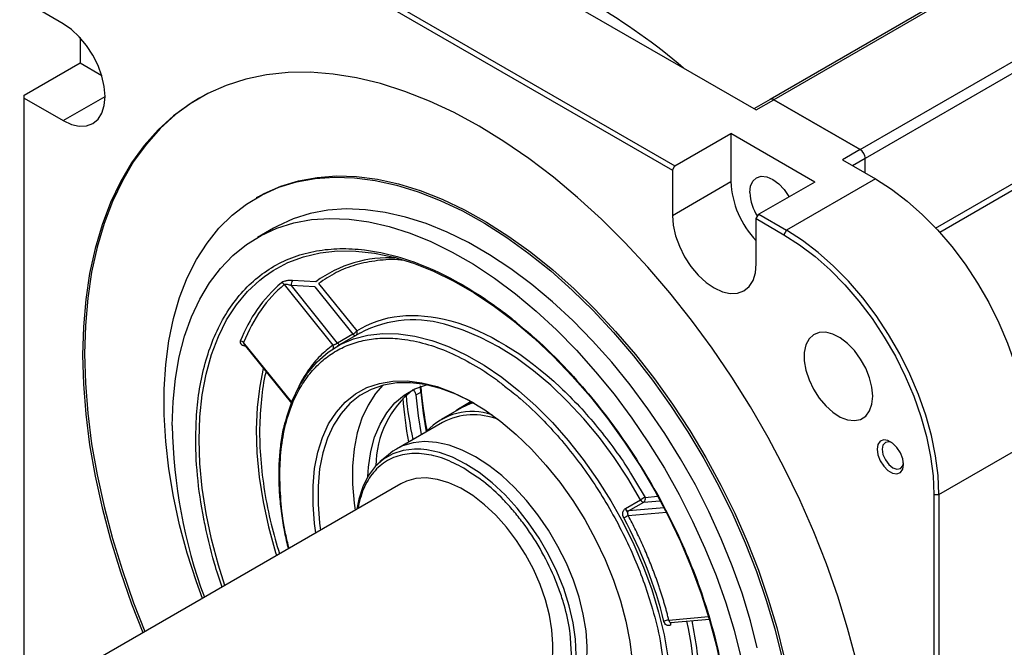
# Model space of a CAD drawing. Header units: millimetres. Extents: x 32176 to 33726, y 9839 to 10942.
# Tile 41 of 44: x 33319 to 33456, y 10739 to 10827. Entities that reach past the tile are written whole.
import ezdxf

# ---------------------------------------------------------------- set-up
doc = ezdxf.new("R2010")
doc.units = ezdxf.units.MM

msp = doc.modelspace()

# ---------------------------------------------------------------- linework, layer by layer
at = {"color": 7, "linetype": 'Continuous', "lineweight": 25}
for p, q in [((33493.26, 10856.12), (33423.25, 10815.71)), ((33493.76, 10856.07), (33423.75, 10815.66)), ((33435.77, 10808.72), (33505.78, 10849.13)), ((33506.48, 10847.91), (33436.48, 10807.49)), ((33340.67, 10846.48), (33409.99, 10806.46)), ((33340.31, 10845.87), (33409.64, 10805.85)), ((33369.66, 10844.03), (33421.28, 10814.23)), ((33446.27, 10797.81), (33506.48, 10832.57)), ((33506.75, 10831.77), (33446.84, 10797.19)), ((33324.89, 10826.22), (33319.45, 10829.36)), ((33327.23, 10824.3), (33327.23, 10820.78)), ((33319.45, 10816.29), (33327.23, 10820.78)), ((33327.23, 10820.78), (33330.25, 10819.04)), ((33319.45, 10815.89), (33319.45, 10816.29)), ((33319.45, 10815.89), (33324.89, 10812.75)), ((33319.45, 10735.83), (33319.45, 10815.89)), ((33324.89, 10812.75), (33330.72, 10816.12)), ((33423.25, 10815.71), (33420.99, 10814.4)), ((33421.28, 10814.23), (33423.75, 10815.66)), ((33435.77, 10808.72), (33423.75, 10815.66)), ((33423.75, 10815.66), (33435.77, 10808.72)), ((33409.99, 10806.46), (33417.77, 10810.95)), ((33429.44, 10804.21), (33417.77, 10810.95)), ((33417.77, 10810.95), (33417.77, 10804.26)), ((33435.77, 10808.72), (33433.3, 10807.29)), ((33433.3, 10807.29), (33437.9, 10804.64)), ((33436.48, 10807.49), (33434.71, 10806.47)), ((33436.48, 10805.45), (33436.48, 10807.49)), ((33436.48, 10805.45), (33436.48, 10807.49)), ((33409.64, 10805.85), (33409.99, 10806.46)), ((33409.64, 10805.85), (33409.64, 10799.57)), ((33409.64, 10799.57), (33417.77, 10804.26)), ((33429.44, 10804.21), (33421.66, 10799.72)), ((33437.9, 10804.64), (33425.52, 10797.49)), ((33352.03, 10802.15), (33351.74, 10801.99)), ((33421.31, 10799.11), (33421.66, 10799.72)), ((33421.31, 10799.11), (33425.17, 10796.88)), ((33421.31, 10792.83), (33421.31, 10799.11)), ((33421.66, 10799.72), (33425.52, 10797.49)), ((33354.17, 10797.79), (33351.91, 10796.48)), ((33425.52, 10797.49), (33425.17, 10796.88)), ((33360.02, 10790.34), (33356.78, 10790.51)), ((33355.64, 10789.94), (33362.41, 10781.52)), ((33359.89, 10789.62), (33356.65, 10789.79)), ((33363.07, 10781.8), (33356.65, 10789.79)), ((33359.89, 10789.62), (33365.2, 10783.03)), ((33360.42, 10790.08), (33365.73, 10783.48)), ((33366.18, 10783.19), (33363, 10781.35)), ((33365.2, 10783.03), (33363.07, 10781.8)), ((33356.68, 10773.56), (33349.98, 10781.89)), ((33350.08, 10781.61), (33356.64, 10773.46)), ((33374, 10774.6), (33374.64, 10774.97)), ((33380.29, 10772.8), (33377.46, 10771.16)), ((33381.66, 10773.65), (33380.26, 10772.84)), ((33377.68, 10770.77), (33371.25, 10767.06)), ((33446.73, 10760.75), (33459.11, 10767.89)), ((33370.13, 10766.27), (33368.96, 10765.26)), ((33381.62, 10763.71), (33380.62, 10764.4)), ((33371.87, 10762.22), (33318.84, 10731.61)), ((33404.38, 10762.78), (33405.84, 10760.33)), ((33405.84, 10760.33), (33407.58, 10760.48)), ((33446.03, 10760.75), (33446.73, 10760.75)), ((33446.03, 10760.75), (33446.03, 10680.7)), ((33446.73, 10760.75), (33446.73, 10680.7)), ((33403.11, 10758.77), (33405.23, 10759.99)), ((33403.47, 10758.07), (33403.11, 10758.75)), ((33403.54, 10758.44), (33405.66, 10759.67)), ((33408.49, 10758.88), (33403.54, 10758.44)), ((33405.66, 10759.67), (33407.89, 10759.87)), ((33403.5, 10757.79), (33408.81, 10758.27)), ((33414.69, 10743.71), (33409.16, 10743.22)), ((33409.38, 10742.91), (33414.79, 10743.39)), ((33409.4, 10742.58), (33409.39, 10742.57))]:
    msp.add_line(p, q, dxfattribs=at)
at = {"color": 7, "linetype": 'Continuous', "lineweight": 25, "flags": 128}
for points in [[(33324.89, 10812.75), (33326.03, 10812.22), (33327.12, 10811.97), (33328.13, 10812.01), (33329.02, 10812.34), (33329.74, 10812.94), (33330.28, 10813.8), (33330.61, 10814.87), (33330.72, 10816.12), (33330.61, 10817.5), (33330.28, 10818.95), (33329.74, 10820.43), (33329.02, 10821.87), (33328.13, 10823.22), (33327.12, 10824.42), (33326.03, 10825.43), (33324.89, 10826.22)], [(33435.2, 10737.69), (33434.02, 10742.13), (33432.65, 10746.6), (33431.07, 10751.07), (33429.31, 10755.54), (33427.36, 10759.97), (33425.24, 10764.36), (33422.95, 10768.68), (33420.5, 10772.92), (33417.9, 10777.07), (33415.16, 10781.1), (33412.29, 10785.01), (33409.31, 10788.77), (33406.22, 10792.36), (33403.04, 10795.79), (33399.78, 10799.03), (33396.46, 10802.06), (33393.08, 10804.89), (33389.65, 10807.49), (33386.2, 10809.86), (33382.74, 10811.98), (33379.28, 10813.86), (33375.83, 10815.47), (33372.41, 10816.82), (33369.02, 10817.9), (33365.7, 10818.7), (33362.44, 10819.23), (33359.26, 10819.48), (33356.17, 10819.44), (33353.19, 10819.13), (33350.32, 10818.53), (33347.58, 10817.66), (33344.99, 10816.52), (33342.54, 10815.1), (33340.24, 10813.42), (33338.12, 10811.49), (33336.17, 10809.3), (33334.41, 10806.88), (33332.84, 10804.22), (33331.46, 10801.34), (33330.29, 10798.26), (33329.32, 10794.97), (33328.56, 10791.5), (33328.02, 10787.86), (33327.7, 10784.07), (33327.59, 10780.13), (33327.7, 10776.07), (33328.02, 10771.9), (33328.56, 10767.63), (33329.32, 10763.29), (33330.29, 10758.89), (33331.46, 10754.45), (33332.84, 10749.98), (33334.41, 10745.51), (33335.98, 10741.51)], [(33343.89, 10815.93), (33342.82, 10815.26), (33340.53, 10813.59), (33338.4, 10811.65), (33336.46, 10809.47), (33334.69, 10807.04), (33333.12, 10804.38), (33331.74, 10801.51), (33330.57, 10798.42), (33329.6, 10795.13), (33328.85, 10791.67), (33328.3, 10788.03), (33327.98, 10784.23), (33327.87, 10780.3), (33327.98, 10776.23), (33328.3, 10772.06), (33328.85, 10767.8), (33329.6, 10763.46), (33330.57, 10759.06), (33331.74, 10754.61), (33333.12, 10750.15), (33334.69, 10745.67), (33336.27, 10741.67)], [(33344.25, 10746.28), (33343.44, 10748.56), (33342.16, 10752.55), (33341.09, 10756.52), (33340.23, 10760.45), (33339.58, 10764.32), (33339.15, 10768.11), (33338.93, 10771.8), (33338.93, 10775.37), (33339.15, 10778.81), (33339.58, 10782.1), (33340.23, 10785.21), (33341.09, 10788.15), (33342.16, 10790.88), (33343.44, 10793.41), (33344.9, 10795.71), (33346.56, 10797.77), (33348.4, 10799.58), (33350.4, 10801.14), (33352.57, 10802.44), (33354.89, 10803.47), (33357.35, 10804.22), (33359.93, 10804.69), (33362.63, 10804.89), (33365.43, 10804.8), (33368.31, 10804.43), (33371.27, 10803.78), (33374.28, 10802.85), (33377.34, 10801.65), (33380.42, 10800.19), (33383.51, 10798.46), (33386.6, 10796.49), (33389.68, 10794.28), (33392.71, 10791.84), (33395.7, 10789.18), (33398.62, 10786.31), (33401.46, 10783.26), (33404.21, 10780.03), (33406.86, 10776.65), (33409.38, 10773.12), (33411.77, 10769.47), (33414.01, 10765.72), (33416.1, 10761.88), (33418.03, 10757.97), (33419.77, 10754.01), (33421.34, 10750.02), (33422.71, 10746.03), (33423.88, 10742.05), (33424.85, 10738.09)], [(33352.03, 10802.15), (33352.86, 10802.6), (33355.17, 10803.63), (33357.63, 10804.38), (33360.22, 10804.86), (33362.91, 10805.05), (33365.71, 10804.96), (33368.6, 10804.59), (33371.55, 10803.94), (33374.57, 10803.01), (33377.62, 10801.81), (33380.7, 10800.35), (33383.8, 10798.63), (33386.89, 10796.65), (33389.96, 10794.44), (33392.99, 10792), (33395.98, 10789.34), (33398.9, 10786.48), (33401.75, 10783.42), (33404.5, 10780.2), (33407.14, 10776.81), (33409.66, 10773.29), (33412.05, 10769.64), (33414.3, 10765.88), (33416.39, 10762.04), (33418.31, 10758.13), (33420.06, 10754.17), (33421.62, 10750.19), (33422.99, 10746.19), (33424.16, 10742.21), (33425.13, 10738.26)], [(33420.42, 10802.73), (33420.53, 10803.62), (33420.85, 10804.32), (33421.35, 10804.79), (33422.01, 10805), (33422.78, 10804.92), (33423.6, 10804.57), (33424.43, 10803.97), (33425.19, 10803.16), (33425.85, 10802.2), (33425.88, 10802.16)], [(33437.9, 10804.64), (33440.11, 10803.22), (33442.31, 10801.56), (33444.45, 10799.65), (33446.52, 10797.54), (33448.5, 10795.23), (33450.36, 10792.76), (33452.09, 10790.15), (33453.66, 10787.43), (33455.06, 10784.63), (33456.27, 10781.78), (33457.27, 10778.92), (33458.07, 10776.06), (33458.64, 10773.25), (33458.99, 10770.52), (33459.11, 10767.89)], [(33421.44, 10739.4), (33420.49, 10743.17), (33419.33, 10746.98), (33417.98, 10750.79), (33416.44, 10754.58), (33414.73, 10758.35), (33412.84, 10762.06), (33410.79, 10765.7), (33408.59, 10769.24), (33406.25, 10772.67), (33403.79, 10775.97), (33401.22, 10779.13), (33398.55, 10782.12), (33395.79, 10784.93), (33392.96, 10787.54), (33390.08, 10789.94), (33387.16, 10792.13), (33384.22, 10794.07), (33381.27, 10795.78), (33378.32, 10797.23), (33375.4, 10798.42), (33372.52, 10799.34), (33369.69, 10799.99), (33366.94, 10800.36), (33364.26, 10800.46), (33361.69, 10800.28), (33359.23, 10799.82), (33356.89, 10799.08), (33354.69, 10798.08), (33354.17, 10797.79)], [(33340.07, 10770.32), (33340.17, 10773.66), (33340.5, 10776.86), (33341.03, 10779.9), (33341.78, 10782.77), (33342.73, 10785.45), (33343.89, 10787.92), (33345.24, 10790.17), (33346.78, 10792.19), (33348.49, 10793.97), (33350.38, 10795.5), (33352.43, 10796.77), (33354.63, 10797.78), (33356.96, 10798.51), (33359.43, 10798.97), (33362, 10799.15), (33364.67, 10799.06), (33367.43, 10798.68), (33370.26, 10798.03), (33373.14, 10797.11), (33376.06, 10795.92), (33379, 10794.47), (33381.95, 10792.77), (33384.9, 10790.82), (33387.82, 10788.64), (33390.7, 10786.23), (33393.53, 10783.62), (33396.28, 10780.81), (33398.96, 10777.82), (33401.53, 10774.67), (33403.99, 10771.36), (33406.33, 10767.93), (33408.53, 10764.39), (33410.58, 10760.75), (33412.46, 10757.04), (33414.18, 10753.28), (33415.72, 10749.48), (33417.07, 10745.67), (33418.22, 10741.87), (33419.18, 10738.09)], [(33409.64, 10799.57), (33409.75, 10798.19), (33410.08, 10796.74), (33410.62, 10795.26), (33411.35, 10793.82), (33412.23, 10792.47), (33413.24, 10791.27), (33414.33, 10790.25), (33415.47, 10789.47), (33416.61, 10788.94), (33417.7, 10788.69), (33418.71, 10788.73), (33419.6, 10789.06), (33420.32, 10789.66), (33420.86, 10790.51), (33421.19, 10791.58), (33421.31, 10792.83)], [(33446.73, 10760.75), (33446.62, 10763.38), (33446.27, 10766.11), (33445.7, 10768.92), (33444.9, 10771.77), (33443.89, 10774.64), (33442.68, 10777.49), (33441.29, 10780.29), (33439.72, 10783.01), (33437.99, 10785.62), (33436.13, 10788.09), (33434.15, 10790.39), (33432.08, 10792.51), (33429.93, 10794.41), (33427.74, 10796.08), (33425.52, 10797.49)], [(33425.17, 10796.88), (33427.35, 10795.49), (33429.5, 10793.85), (33431.61, 10791.98), (33433.65, 10789.9), (33435.6, 10787.63), (33437.43, 10785.2), (33439.13, 10782.64), (33440.67, 10779.96), (33442.04, 10777.21), (33443.23, 10774.41), (33444.22, 10771.59), (33445.01, 10768.78), (33445.57, 10766.02), (33445.91, 10763.33), (33446.03, 10760.75)], [(33352.89, 10791.08), (33354.1, 10791.91), (33356.14, 10793), (33358.31, 10793.82), (33360.62, 10794.36), (33363.05, 10794.62), (33365.58, 10794.61), (33368.2, 10794.32), (33370.89, 10793.75), (33373.64, 10792.9), (33376.42, 10791.79), (33379.24, 10790.41), (33382.06, 10788.78), (33384.88, 10786.91), (33387.66, 10784.8), (33390.41, 10782.47), (33393.1, 10779.94), (33395.72, 10777.21), (33398.25, 10774.3), (33400.68, 10771.24), (33402.99, 10768.03), (33405.16, 10764.7), (33407.2, 10761.26), (33409.07, 10757.75), (33410.79, 10754.17), (33412.32, 10750.54), (33413.67, 10746.9), (33414.82, 10743.26), (33415.78, 10739.64), (33416.52, 10736.07)], [(33347.36, 10748.07), (33346.48, 10750.91), (33345.52, 10754.53), (33344.78, 10758.1), (33344.24, 10761.61), (33343.91, 10765.04), (33343.81, 10768.35), (33343.91, 10771.55), (33344.24, 10774.6), (33344.78, 10777.49), (33345.52, 10780.2), (33346.48, 10782.72), (33347.63, 10785.02), (33348.98, 10787.11), (33350.51, 10788.96), (33352.23, 10790.56), (33352.89, 10791.08)], [(33405.23, 10759.99), (33403.46, 10762.99), (33401.54, 10765.88), (33399.49, 10768.64), (33397.33, 10771.25), (33395.07, 10773.68), (33392.73, 10775.92), (33390.33, 10777.94), (33387.89, 10779.73), (33385.43, 10781.28), (33382.97, 10782.57), (33380.53, 10783.6), (33378.7, 10784.19)], [(33355.82, 10770.8), (33356, 10771.52), (33356.76, 10773.77), (33357.72, 10775.81), (33358.88, 10777.62), (33360.22, 10779.2), (33361.74, 10780.53), (33363.43, 10781.59), (33365.27, 10782.38), (33367.25, 10782.9), (33369.35, 10783.14), (33371.55, 10783.09), (33373.83, 10782.76), (33376.19, 10782.15), (33376.61, 10782.01)], [(33376.61, 10782.01), (33378.59, 10781.27), (33381.02, 10780.12), (33383.47, 10778.71), (33385.9, 10777.05), (33388.3, 10775.16), (33390.66, 10773.05), (33392.95, 10770.74), (33395.15, 10768.24), (33397.24, 10765.59), (33399.22, 10762.79), (33401.06, 10759.87), (33402.75, 10756.86), (33404.27, 10753.77), (33405.62, 10750.64), (33406.77, 10747.49), (33407.73, 10744.34), (33408.49, 10741.22), (33409.03, 10738.16), (33409.36, 10735.17), (33409.47, 10732.29)], [(33437.51, 10774.41), (33437.4, 10775.66), (33437.07, 10776.98), (33436.54, 10778.31), (33435.83, 10779.58), (33434.98, 10780.75), (33434.02, 10781.74), (33433, 10782.52), (33431.97, 10783.05), (33430.97, 10783.31), (33430.06, 10783.27), (33429.28, 10782.96), (33428.65, 10782.37), (33428.22, 10781.54), (33428, 10780.5), (33428, 10779.31), (33428.22, 10778.02), (33428.65, 10776.69), (33429.28, 10775.38), (33430.06, 10774.15), (33430.97, 10773.07), (33431.97, 10772.17), (33433, 10771.51), (33434.02, 10771.12), (33434.98, 10771.01), (33435.83, 10771.18), (33436.54, 10771.64), (33437.07, 10772.35), (33437.4, 10773.29), (33437.51, 10774.41)], [(33352.72, 10778.28), (33352.23, 10775.82), (33351.87, 10772.87), (33351.74, 10769.76), (33351.84, 10766.51), (33352.16, 10763.16), (33352.7, 10759.72), (33353.46, 10756.22), (33354.43, 10752.67), (33354.55, 10752.29)], [(33360.05, 10755.4), (33359.87, 10756.68), (33359.65, 10759.36), (33359.65, 10761.93), (33359.87, 10764.35), (33360.31, 10766.61), (33360.96, 10768.68), (33361.82, 10770.55), (33362.89, 10772.19), (33364.14, 10773.58), (33365.56, 10774.72), (33367.15, 10775.6), (33368.89, 10776.19), (33370.76, 10776.51), (33372.73, 10776.54), (33374.8, 10776.28), (33376.94, 10775.74), (33379.12, 10774.92), (33381.34, 10773.84), (33383.56, 10772.49), (33385.76, 10770.9), (33387.93, 10769.08), (33390.03, 10767.05), (33392.05, 10764.82), (33393.98, 10762.43), (33395.78, 10759.9), (33397.44, 10757.24), (33398.96, 10754.49), (33400.3, 10751.67), (33401.45, 10748.81), (33402.42, 10745.94), (33403.18, 10743.1), (33403.72, 10740.3), (33404.06, 10737.57)], [(33382.07, 10773.42), (33381.7, 10773.63), (33379.52, 10774.7), (33377.37, 10775.5), (33375.26, 10776.03), (33373.23, 10776.28), (33371.29, 10776.26), (33369.45, 10775.95), (33367.74, 10775.36), (33366.18, 10774.5), (33364.77, 10773.38), (33363.54, 10772), (33362.5, 10770.39), (33361.65, 10768.56), (33361, 10766.52), (33360.57, 10764.29), (33360.35, 10761.91), (33360.35, 10759.38), (33360.57, 10756.75), (33360.7, 10755.78)], [(33369.34, 10775.92), (33368.35, 10774.78), (33367.3, 10773.17), (33366.46, 10771.33), (33365.81, 10769.29), (33365.38, 10767.07), (33365.16, 10764.68), (33365.16, 10762.16), (33365.38, 10759.52), (33365.51, 10758.55)], [(33367.28, 10763.25), (33367.36, 10764.54), (33367.69, 10766.72), (33368.22, 10768.72), (33368.97, 10770.52), (33369.91, 10772.11), (33371.04, 10773.47), (33372.34, 10774.57), (33373.81, 10775.42), (33375.42, 10776), (33375.43, 10776)], [(33374.76, 10769.09), (33374.33, 10771.67), (33374, 10774.6)], [(33374.64, 10774.97), (33374.96, 10772.03), (33375.4, 10769.43)], [(33381.93, 10773.5), (33381.51, 10773.36), (33380.29, 10772.8)], [(33441.8, 10764.9), (33441.69, 10765.69), (33441.37, 10766.51), (33440.88, 10767.27), (33440.28, 10767.87), (33439.64, 10768.24), (33439.04, 10768.33), (33438.55, 10768.14), (33438.23, 10767.69), (33438.12, 10767.02), (33438.23, 10766.23), (33438.55, 10765.41), (33439.04, 10764.65), (33439.64, 10764.06), (33440.28, 10763.69), (33440.88, 10763.59), (33441.37, 10763.78), (33441.69, 10764.24), (33441.8, 10764.9)], [(33374.64, 10767.05), (33373.78, 10767.06), (33372.2, 10766.87), (33370.74, 10766.39), (33369.43, 10765.63), (33368.28, 10764.61), (33367.32, 10763.33), (33366.56, 10761.82), (33366.01, 10760.09), (33365.74, 10758.69)], [(33382.25, 10765.97), (33380.41, 10766.91), (33378.59, 10767.58), (33376.83, 10767.97), (33375.14, 10768.09), (33373.56, 10767.92), (33372.09, 10767.48), (33370.77, 10766.76), (33370.13, 10766.27)], [(33395, 10732.04), (33395.28, 10732.67), (33395.83, 10734.39), (33396.16, 10736.3), (33396.27, 10738.38), (33396.16, 10740.58), (33395.83, 10742.88), (33395.28, 10745.24), (33394.52, 10747.63), (33393.56, 10750.02), (33392.41, 10752.36), (33391.1, 10754.64), (33389.64, 10756.8), (33388.06, 10758.82), (33386.36, 10760.68), (33384.59, 10762.34), (33382.77, 10763.77), (33380.92, 10764.97), (33379.07, 10765.91), (33377.25, 10766.58), (33375.48, 10766.96), (33374.64, 10767.05)], [(33440.15, 10767.97), (33439.75, 10768.08), (33439.27, 10767.98), (33438.94, 10767.61), (33438.83, 10767.02), (33438.94, 10766.3), (33439.27, 10765.56), (33439.75, 10764.91), (33440.32, 10764.45), (33440.88, 10764.25), (33441.37, 10764.35), (33441.69, 10764.72), (33441.79, 10765.12)], [(33392, 10728.38), (33393.08, 10728.86), (33394.33, 10729.71), (33395.4, 10730.82), (33396.29, 10732.17), (33396.98, 10733.75), (33397.47, 10735.52), (33397.74, 10737.47), (33397.8, 10739.56), (33397.63, 10741.78), (33397.25, 10744.08), (33396.66, 10746.44), (33395.87, 10748.82), (33394.89, 10751.18), (33393.72, 10753.51), (33392.4, 10755.75), (33390.94, 10757.89), (33389.35, 10759.89), (33387.66, 10761.72), (33385.9, 10763.36), (33384.09, 10764.78), (33382.25, 10765.97)], [(33392.99, 10739.92), (33392.88, 10741.89), (33392.55, 10743.95), (33392.01, 10746.07), (33391.27, 10748.2), (33390.33, 10750.32), (33389.22, 10752.37), (33387.96, 10754.33), (33386.57, 10756.17), (33385.07, 10757.84), (33383.49, 10759.31), (33381.86, 10760.57), (33380.21, 10761.59), (33378.56, 10762.35), (33376.95, 10762.83), (33375.41, 10763.04), (33373.96, 10762.96), (33372.63, 10762.59), (33371.87, 10762.22)]]:
    msp.add_lwpolyline(points, dxfattribs=at)
at = {"color": 7, "linetype": 'Continuous', "lineweight": 25}
for centre, radius, start, end in [((33357.81, 10758.17), 81.72, 49.2312, 70.7742), ((33357.81, 10758.17), 81.72, 49.2312, 70.7742), ((33423.46, 10815.25), 0.503, 54.3824, 114.3071), ((33423.46, 10815.25), 0.503, 54.3824, 114.3071), ((33434.95, 10807.42), 1.54, 2.6055, 57.3945), ((33434.95, 10807.42), 1.54, 2.6055, 57.3945), ((33430.52, 10804.86), 12.77, 182.6983, 223.7837), ((33427.15, 10803.02), 6.73, 182.4392, 212.529), ((33370.3, 10776.2), 17.48, 86.9784, 126.0164), ((33357.57, 10790), 0.943, 147.1484, 192.5726), ((33368.6, 10774.74), 20.43, 130.846, 158.9527), ((33355.16, 10789.64), 0.562, 32.2406, 82.9741), ((33373.61, 10769.13), 15.89, 71.3173, 117.8517), ((33364.24, 10784.68), 1.91, 300.1044, 321.2295), ((33365.32, 10783.21), 0.488, 322.8512, 34.0248), ((33349.53, 10781.43), 0.649, 45.1765, 89.7866), ((33365.56, 10783.25), 0.426, 211.411, 268.8324), ((33362, 10781.24), 0.494, 332.0873, 34.5472), ((33363.46, 10782.06), 0.46, 213.6744, 266.5689), ((33381.91, 10764.66), 13.52, 127.9363, 179.729), ((33427.05, 10779.97), 52.58, 184.5929, 191.4201), ((33422.52, 10777.5), 50.48, 183.8205, 190.8054), ((33427.11, 10779.8), 54.78, 185.5029, 192.0281), ((33384.05, 10766.27), 7.58, 106.7404, 126.5529), ((33381.75, 10763.78), 8.5, 70.7708, 137.8499), ((33381.98, 10762.5), 9.32, 68.4494, 117.459), ((33412.2, 10771.42), 72.14, 180.8815, 200.266), ((33413.61, 10745.47), 16.77, 117.6205, 120.0025), ((33405.34, 10760.11), 0.543, 306.0232, 23.9762), ((33403.6, 10758.98), 0.538, 203.053, 263.4759), ((33405.72, 10760.2), 0.538, 203.053, 263.4759), ((33407.28, 10749.86), 8.78, 115.4585, 120.0062), ((33348.55, 10728.11), 61.76, 14.0257, 28.3857), ((33409.02, 10742.09), 1.14, 83.2488, 119.2972), ((33409.71, 10742.69), 0.34, 138.728, 199.5109), ((33376.13, 10734.68), 36.52, 347.1754, 13.3517), ((33384.22, 10739.07), 8.81, 305.7331, 5.5791)]:
    msp.add_arc(centre, radius, start, end, dxfattribs=at)
for points, knots in [([(33343.33, 10768.43), (33343.36, 10769.72), (33343.42, 10772.3), (33343.91, 10775.99), (33344.72, 10779.5), (33345.9, 10782.82), (33347.44, 10785.83), (33349.35, 10788.5), (33351.59, 10790.76), (33354.17, 10792.56), (33357.01, 10793.89), (33360.09, 10794.7), (33363.36, 10795.02), (33367.1, 10794.83), (33371.3, 10793.97), (33375.9, 10792.31), (33380.1, 10790.18), (33383.87, 10787.79), (33386.55, 10785.87), (33388.06, 10784.57), (33388.47, 10784.22)], [0, 0, 0, 0, 0.051178, 0.102359, 0.156608, 0.210863, 0.267374, 0.32389, 0.381603, 0.439322, 0.497035, 0.554754, 0.611264, 0.66778, 0.740067, 0.810381, 0.878583, 0.92976, 0.980942, 1, 1, 1, 1]), ([(33372.03, 10793.33), (33371.97, 10793.34), (33370.78, 10793.49), (33368.6, 10793.32), (33365.59, 10792.76), (33362.83, 10791.7), (33361.23, 10790.62), (33360.42, 10790.08)], [0, 0, 0, 0, 0.014033, 0.264111, 0.512724, 0.756356, 1, 1, 1, 1]), ([(33356.78, 10790.51), (33356.74, 10790.51), (33356.67, 10790.52), (33356.57, 10790.52), (33356.46, 10790.51), (33356.31, 10790.5), (33356.13, 10790.49), (33355.91, 10790.45), (33355.7, 10790.4), (33355.53, 10790.35), (33355.4, 10790.3), (33355.3, 10790.25), (33355.26, 10790.21), (33355.23, 10790.19)], [0, 0, 0, 0, 0.062659, 0.125085, 0.187687, 0.250874, 0.376183, 0.500303, 0.626664, 0.750378, 0.835973, 0.918536, 1, 1, 1, 1]), ([(33356.65, 10789.79), (33356.62, 10789.81), (33356.53, 10789.84), (33356.35, 10789.89), (33356.15, 10789.93), (33355.97, 10789.96), (33355.86, 10789.96), (33355.76, 10789.96), (33355.69, 10789.95), (33355.66, 10789.94), (33355.64, 10789.94)], [0, 0, 0, 0, 0.094238, 0.250543, 0.500115, 0.635512, 0.75013, 0.8426, 0.92541, 1, 1, 1, 1]), ([(33365.73, 10783.48), (33369.28, 10785.78), (33373.83, 10786.26), (33383.85, 10783.49), (33389.13, 10780.28), (33394.07, 10775.63)], [0, 0, 0, 0, 0.5, 0.5, 1, 1, 1, 1]), ([(33388.47, 10784.22), (33389.23, 10783.59), (33391.17, 10781.98), (33394.22, 10778.97), (33397.6, 10775.26), (33400.86, 10771.17), (33403.94, 10766.8), (33406.79, 10762.18), (33409.36, 10757.41), (33411.61, 10752.55), (33413.52, 10747.68), (33415.22, 10742.38), (33416.56, 10736.75), (33417.37, 10731.69), (33417.47, 10728.82), (33417.51, 10727.78)], [0, 0, 0, 0, 0.048292, 0.122743, 0.20029, 0.277844, 0.357041, 0.436245, 0.515442, 0.594647, 0.672194, 0.749748, 0.848943, 0.945434, 1, 1, 1, 1]), ([(33349.53, 10782.08), (33349.51, 10782.03), (33349.49, 10781.94), (33349.52, 10781.77), (33349.67, 10781.58), (33349.93, 10781.44), (33350.16, 10781.41), (33350.25, 10781.4)], [0, 0, 0, 0, 0.132281, 0.269514, 0.538368, 0.806739, 1, 1, 1, 1]), ([(33355.02, 10763.31), (33355.06, 10764.55), (33355.14, 10767.07), (33355.78, 10770.54), (33356.76, 10773.49), (33357.99, 10775.9), (33359.37, 10777.83), (33361, 10779.46), (33362.86, 10780.77), (33364.92, 10781.73), (33367.15, 10782.32), (33369.51, 10782.55), (33372.22, 10782.41), (33375.26, 10781.79), (33378.58, 10780.59), (33381.89, 10778.89), (33384.53, 10777.25), (33386.03, 10776.03), (33386.47, 10775.68)], [0, 0, 0, 0, 0.069994, 0.142157, 0.216342, 0.274345, 0.33234, 0.391576, 0.450805, 0.510042, 0.56927, 0.627273, 0.685267, 0.759459, 0.831621, 0.90161, 0.971605, 1, 1, 1, 1]), ([(33349.98, 10781.89), (33349.98, 10781.85), (33349.98, 10781.79), (33350.02, 10781.69), (33350.07, 10781.64), (33350.09, 10781.61)], [0, 0, 0, 0, 0.3305872, 0.7198473, 1, 1, 1, 1]), ([(33362.41, 10781.52), (33361.79, 10781.03), (33360.57, 10780.07), (33359.05, 10778.16), (33358.04, 10776.61), (33357.63, 10775.61), (33357.57, 10775.44)], [0, 0, 0, 0, 0.311959, 0.623939, 0.935898, 1, 1, 1, 1]), ([(33362.41, 10781.52), (33362.42, 10781.52), (33362.45, 10781.53), (33362.49, 10781.55), (33362.55, 10781.57), (33362.63, 10781.6), (33362.73, 10781.64), (33362.85, 10781.69), (33362.98, 10781.75), (33363.04, 10781.78), (33363.07, 10781.8)], [0, 0, 0, 0, 0.08383, 0.167661, 0.251494, 0.376719, 0.50098, 0.679221, 0.844938, 1, 1, 1, 1]), ([(33353.13, 10777.82), (33353.11, 10777.76), (33352.76, 10776.59), (33352.42, 10773.96), (33352.15, 10769.97), (33352.3, 10765.67), (33352.85, 10761.2), (33353.72, 10756.78), (33354.58, 10753.85), (33354.98, 10752.47)], [0, 0, 0, 0, 0.008318, 0.173691, 0.342437, 0.512177, 0.681916, 0.850662, 1, 1, 1, 1]), ([(33374, 10774.6), (33373.94, 10774.76), (33373.83, 10775.03), (33373.67, 10775.26), (33373.6, 10775.35)], [0, 0, 0, 0, 0.616458, 1, 1, 1, 1]), ([(33374.64, 10774.97), (33374.63, 10775.11), (33374.62, 10775.41), (33374.61, 10775.69), (33374.6, 10775.83)], [0, 0, 0, 0, 0.4852572, 1, 1, 1, 1]), ([(33386.47, 10775.68), (33387.14, 10775.16), (33388.96, 10773.76), (33391.57, 10771.23), (33394.27, 10768.26), (33396.64, 10765.29), (33398.87, 10762.13), (33400.93, 10758.79), (33402.79, 10755.34), (33404.41, 10751.83), (33405.79, 10748.3), (33407.01, 10744.47), (33407.91, 10740.94), (33408.21, 10738.66), (33408.32, 10737.82)], [0, 0, 0, 0, 0.062077, 0.167297, 0.249565, 0.331822, 0.41584, 0.499847, 0.583866, 0.667873, 0.750141, 0.832397, 0.937628, 1, 1, 1, 1]), ([(33394.04, 10775.66), (33394.94, 10774.79), (33396.72, 10773.04), (33399.27, 10770.1), (33401.65, 10766.99), (33403.36, 10764.53), (33404.2, 10763.09), (33404.38, 10762.78)], [0, 0, 0, 0, 0.235447, 0.470863, 0.70631, 0.936859, 1, 1, 1, 1]), ([(33355.75, 10770.84), (33355.69, 10770.64), (33355.44, 10769.75), (33355.16, 10768.03), (33354.91, 10765.7), (33354.85, 10763.26), (33354.95, 10760.72), (33355.23, 10758.12), (33355.63, 10755.6), (33356.01, 10753.93), (33356.19, 10753.17)], [0, 0, 0, 0, 0.040464, 0.181351, 0.322052, 0.462526, 0.602715, 0.742534, 0.881829, 1, 1, 1, 1]), ([(33380.62, 10764.4), (33379.7, 10764.87), (33377.82, 10765.84), (33375.51, 10766.37), (33373.71, 10766.47), (33371.94, 10766.3), (33369.93, 10765.58), (33368.3, 10764.2), (33367.28, 10762.75), (33366.44, 10761.16), (33366.1, 10759.71), (33365.87, 10758.76)], [0, 0, 0, 0, 0.131982, 0.27187, 0.344806, 0.417761, 0.566556, 0.715352, 0.788288, 0.861242, 1, 1, 1, 1]), ([(33356.32, 10753.25), (33356.15, 10753.91), (33355.62, 10756.02), (33355.15, 10759.42), (33355.07, 10762.03), (33355.02, 10763.31)], [0, 0, 0, 0, 0.189694, 0.601033, 1, 1, 1, 1]), ([(33395.52, 10739.78), (33395.49, 10740.42), (33395.39, 10742.2), (33394.78, 10744.79), (33393.97, 10747.35), (33392.93, 10749.98), (33391.31, 10753.24), (33389.3, 10756.28), (33387.53, 10758.49), (33385.73, 10760.47), (33383.75, 10762.33), (33382.2, 10763.34), (33381.62, 10763.71)], [0, 0, 0, 0, 0.0747037, 0.2105488, 0.2813773, 0.3522232, 0.4967187, 0.6412141, 0.7120426, 0.7828885, 0.9187336, 1, 1, 1, 1]), ([(33402.88, 10757.47), (33402.87, 10757.5), (33402.84, 10757.56), (33402.8, 10757.65), (33402.77, 10757.74), (33402.74, 10757.87), (33402.73, 10758.03), (33402.74, 10758.22), (33402.79, 10758.39), (33402.87, 10758.54), (33402.97, 10758.68), (33403.06, 10758.74), (33403.11, 10758.77)], [0, 0, 0, 0, 0.062845, 0.125107, 0.187381, 0.250263, 0.375241, 0.500035, 0.624154, 0.74939, 0.875344, 1, 1, 1, 1]), ([(33403.54, 10758.44), (33403.53, 10758.43), (33403.5, 10758.41), (33403.46, 10758.38), (33403.43, 10758.33), (33403.4, 10758.28), (33403.39, 10758.22), (33403.38, 10758.15), (33403.38, 10758.07), (33403.41, 10757.98), (33403.44, 10757.88), (33403.48, 10757.82), (33403.5, 10757.79)], [0, 0, 0, 0, 0.076489, 0.155393, 0.236986, 0.321512, 0.409194, 0.50023, 0.615561, 0.749369, 0.874432, 1, 1, 1, 1]), ([(33409.16, 10743.22), (33409.11, 10743.4), (33409.02, 10743.78), (33408.87, 10744.34), (33408.72, 10744.9), (33408.56, 10745.46), (33408.39, 10746.03), (33408.22, 10746.59), (33408.04, 10747.16), (33407.86, 10747.72), (33407.67, 10748.29), (33407.47, 10748.85), (33407.26, 10749.42), (33407.05, 10749.98), (33406.77, 10750.71), (33406.42, 10751.6), (33405.98, 10752.65), (33405.53, 10753.69), (33405.05, 10754.72), (33404.55, 10755.75), (33404.04, 10756.78), (33403.68, 10757.46), (33403.5, 10757.79)], [0, 0, 0, 0, 0.038567, 0.07708, 0.115551, 0.153987, 0.1924, 0.230798, 0.269192, 0.307591, 0.346005, 0.384444, 0.422917, 0.461435, 0.500006, 0.571586, 0.643011, 0.714344, 0.785646, 0.856982, 0.928412, 1, 1, 1, 1]), ([(33346.99, 10747.86), (33346.63, 10748.95), (33345.57, 10752.12), (33344.9, 10755.23), (33344.47, 10757.26)], [0, 0, 0, 0, 0.345892, 1, 1, 1, 1]), ([(33409.39, 10742.57), (33409.29, 10742.52), (33409.19, 10742.49), (33409, 10742.48), (33408.91, 10742.51), (33408.74, 10742.6), (33408.66, 10742.67), (33408.54, 10742.85), (33408.5, 10742.96), (33408.47, 10743.08)], [0, 0, 0, 0, 0.25, 0.25, 0.5, 0.5, 0.75, 0.75, 1, 1, 1, 1]), ([(33409.16, 10743.22), (33409.17, 10743.16), (33409.19, 10743.05), (33409.26, 10742.95), (33409.34, 10742.92), (33409.39, 10742.9), (33409.42, 10742.91), (33409.43, 10742.91)], [0, 0, 0, 0, 0.319269, 0.636095, 0.808417, 0.971437, 1, 1, 1, 1]), ([(33412.33, 10743.17), (33412.61, 10741.73), (33413.23, 10738.61), (33413.31, 10735.7), (33413.36, 10734.13)], [0, 0, 0, 0, 0.459312, 1, 1, 1, 1]), ([(33383.37, 10728.45), (33384.31, 10728.17), (33385.74, 10727.74), (33387.53, 10727.67), (33389.3, 10727.83), (33391.31, 10728.56), (33392.94, 10729.94), (33393.97, 10731.38), (33394.79, 10732.99), (33395.43, 10735.28), (33395.71, 10737.74), (33395.56, 10739.32), (33395.52, 10739.78)], [0, 0, 0, 0, 0.1316298, 0.2007512, 0.2698895, 0.4109023, 0.551915, 0.6210364, 0.6901747, 0.8227457, 0.9478244, 1, 1, 1, 1])]:
    msp.add_open_spline(points, degree=3, knots=knots, dxfattribs=at)
for points in [[(33355.64, 10789.94), (33353.24, 10787.93), (33351.33, 10785.21), (33349.98, 10781.89)], [(33344.6, 10756.6), (33343.76, 10760.7), (33343.33, 10764.68), (33343.33, 10768.43)]]:
    msp.add_open_spline(points, degree=3, dxfattribs=at)

doc.saveas('drawing.dxf')
